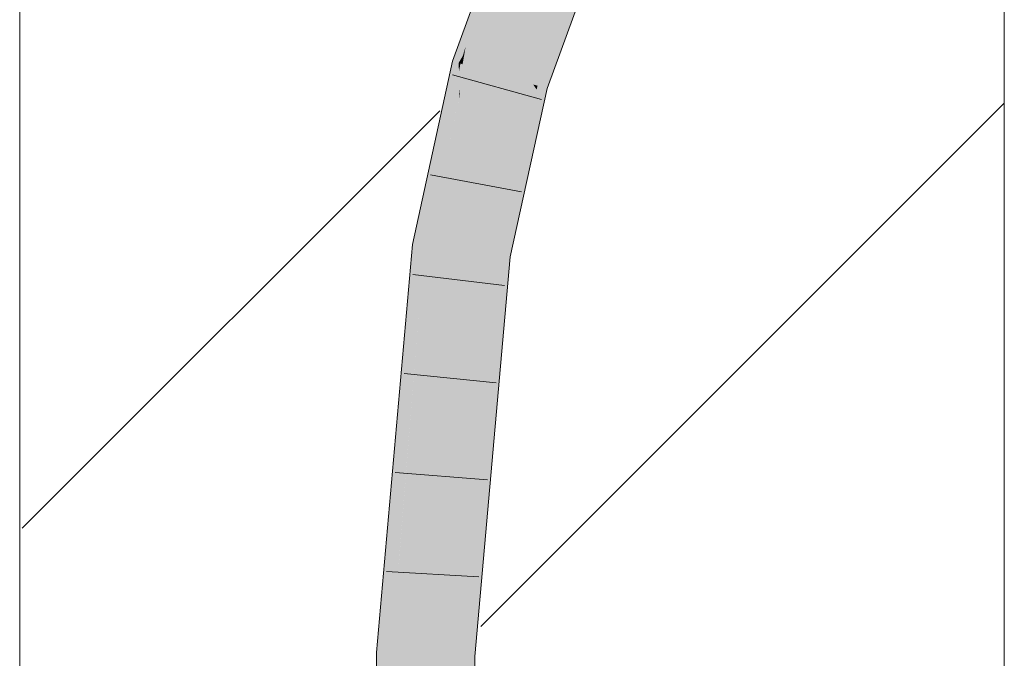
# Model space of a CAD drawing. Extents: x -720 to 300, y 62 to 1162.
# Tile 208 of 256: x 163.86 to 166.36, y 959.44 to 961.06. Entities that reach past the tile are written whole.
import ezdxf
from ezdxf.lldxf.tags import DXFTag

# ---------------------------------------------------------------- set-up
doc = ezdxf.new("R2010")
doc.units = 0
doc.layers.get('0').update_dxf_attribs({"lineweight": 13})
doc.layers.add('E_Detail_Linie_Text_Bem', color=7, linetype='Continuous', lineweight=13)
for name, color, linetype, lineweight, true_color in [('E_Detail_Wandschraffur', 7, 'Continuous', 5, 0xc0c0c0), ('E_Leerrohr 25-A06G942U8I', 7, 'Continuous', 9, 0xff8000), ('E_Leerrohr 25-Shading', 7, 'Continuous', 9, 0xff8000)]:
    doc.layers.add(name, color=color, linetype=linetype, lineweight=lineweight, true_color=true_color)
tags = doc.linetypes.add('fein_strichliert', pattern=[4, 1, -2, 1]).pattern_tags.tags
tags[8:9] = [DXFTag(74, 4), DXFTag(75, 0), DXFTag(340, '0'), DXFTag(46, 0.0), DXFTag(50, 0.0), DXFTag(44, 0.0), DXFTag(45, 0.0)]
tags[6:7] = [DXFTag(74, 4), DXFTag(75, 0), DXFTag(340, '0'), DXFTag(46, 0.0), DXFTag(50, 0.0), DXFTag(44, 0.0), DXFTag(45, 0.0)]
tags[4:5] = [DXFTag(74, 4), DXFTag(75, 0), DXFTag(340, '0'), DXFTag(46, 0.0), DXFTag(50, 0.0), DXFTag(44, 0.0), DXFTag(45, 0.0)]

# ---------------------------------------------------------------- blocks, each defined once
blk = doc.blocks.new('Shading-A06G93YB8I', base_point=(231.5078, 857.4585))
at = {"layer": 'E_Leerrohr 25-Shading', "color": 43, "true_color": 0xd7ab7f}
for points in [[(165.1363, 961.3413), (165.1136, 961.3512), (164.9906, 960.9423), (165.0095, 961.0121)], [(165.1136, 961.3512), (165.1027, 961.3559), (165.0095, 961.0121)], [(165.0872, 961.3134), (165.0095, 961.0121), (165.1027, 961.3559)], [(165.0872, 961.3134), (164.9894, 960.9913), (165.0095, 961.0121), (164.9863, 960.9734)], [(165.0747, 961.2793), (164.9978, 961.0333), (165.0872, 961.3134), (164.9921, 960.9999)], [(165.0747, 961.2793), (164.9554, 960.9524), (164.9711, 960.9479)], [(165.3088, 961.2665), (165.2985, 961.271), (165.1605, 960.8936)], [(165.3288, 961.2578), (165.3088, 961.2665), (165.1718, 960.8903), (165.1605, 960.8936)], [(165.1718, 960.8903), (165.1957, 960.8835), (165.3288, 961.2578), (165.3321, 961.2564)], [(164.9978, 961.0333), (164.9711, 960.9479), (164.9921, 960.9999), (164.9817, 960.9656)], [(164.9813, 960.9449), (164.9879, 960.9431), (164.9863, 960.9734), (165.0089, 961.011)], [(164.9879, 960.9431), (164.9883, 960.943), (165.0089, 961.011), (165.0095, 961.0121)], [(164.9906, 960.9423), (165.0095, 961.0121), (164.9883, 960.943)], [(164.9894, 960.9913), (164.9817, 960.9656), (164.9863, 960.9734)], [(164.9711, 960.9479), (164.9554, 960.9524), (164.8655, 960.486), (164.8803, 960.6082)], [(164.9817, 960.9656), (164.9711, 960.9479), (164.9759, 960.9465)], [(164.9817, 960.9656), (164.9759, 960.9465), (164.9863, 960.9734), (164.9813, 960.9449)], [(164.9711, 960.9479), (164.8655, 960.486), (164.8831, 960.4838)], [(164.9012, 960.5328), (164.9722, 960.9263), (164.9028, 960.5506)], [(164.9722, 960.9263), (164.9012, 960.5328), (164.9746, 960.8823), (164.9719, 960.8569)], [(164.9028, 960.5506), (164.9722, 960.9263), (164.9093, 960.6221), (164.9711, 960.9479)], [(164.9759, 960.9465), (164.9711, 960.9479), (164.9722, 960.9263)], [(164.9813, 960.9449), (164.9759, 960.9465), (164.9746, 960.8823), (164.9722, 960.9263)], [(164.9751, 960.8739), (164.9879, 960.9431), (164.9746, 960.8823), (164.9813, 960.9449)], [(164.9752, 960.8719), (164.9883, 960.943), (164.9751, 960.8739), (164.9879, 960.9431)], [(164.9752, 960.8719), (164.9906, 960.9423), (164.9883, 960.943)], [(164.9719, 960.8569), (164.972, 960.8571), (164.9746, 960.8823), (164.9751, 960.8739)], [(165.1693, 960.8806), (165.1605, 960.8936), (165.0657, 960.4605)], [(165.1888, 960.852), (165.1693, 960.8806), (165.0832, 960.4583), (165.0657, 960.4605)], [(165.1718, 960.8903), (165.1605, 960.8936), (165.1693, 960.8806)], [(165.1957, 960.8835), (165.1718, 960.8903), (165.1888, 960.852), (165.1693, 960.8806)], [(164.972, 960.8571), (164.9752, 960.8719), (164.9751, 960.8739)], [(165.1854, 960.8365), (165.1888, 960.852), (165.0847, 960.4581), (165.0832, 960.4583)], [(165.1153, 960.5165), (165.1854, 960.8365), (165.0988, 960.4563), (165.0847, 960.4581)], [(164.8803, 960.6082), (164.854, 960.4875), (164.8655, 960.486)], [(164.8903, 960.4829), (164.9028, 960.5506), (164.8831, 960.4838), (164.9093, 960.6221)], [(164.9012, 960.5328), (164.9028, 960.5506), (164.8903, 960.4829)], [(165.0988, 960.4563), (165.102, 960.4559), (165.1153, 960.5165)], [(164.854, 960.4875), (164.7629, 959.4514), (164.819, 959.6711), (164.7995, 959.4499)], [(164.8655, 960.486), (164.854, 960.4875), (164.819, 959.6722), (164.819, 959.6711)], [(164.8831, 960.4838), (164.8655, 960.486), (164.819, 959.6722)], [(164.819, 959.6711), (164.8903, 960.4829), (164.8831, 960.4838)], [(165.0545, 960.1944), (165.0657, 960.4605), (164.9906, 959.6069)], [(165.0321, 959.6614), (165.102, 960.4559), (165.0459, 959.9905), (165.0988, 960.4563)], [(165.0459, 959.9905), (165.0988, 960.4563), (165.0532, 960.1639), (165.0847, 960.4581)], [(165.0847, 960.4581), (165.0832, 960.4583), (165.0532, 960.1639), (165.0545, 960.1944)], [(165.0832, 960.4583), (165.0657, 960.4605), (165.0545, 960.1944)], [(165.0545, 960.1944), (164.9761, 959.4427), (165.0532, 960.1639)], [(164.9761, 959.4427), (165.0545, 960.1944), (164.9906, 959.6069)], [(164.9761, 959.4427), (164.9898, 959.496), (165.0532, 960.1639), (165.0459, 959.9905)], [(165.0459, 959.9905), (165.0023, 959.6066), (165.0321, 959.6614), (165.0179, 959.6061)], [(165.0099, 959.4414), (165.0127, 959.4413), (165.0321, 959.6614)], [(165.0265, 959.6059), (165.0321, 959.6614), (165.0179, 959.6061)], [(164.9837, 959.4424), (165.0179, 959.6061), (164.9898, 959.496)], [(164.9837, 959.4424), (165.0099, 959.4414), (165.0179, 959.6061), (165.0265, 959.6059)], [(165.0023, 959.6066), (164.9898, 959.496), (165.0179, 959.6061)], [(164.9898, 959.496), (164.9761, 959.4427), (164.9837, 959.4424)], [(164.8008, 958.983), (164.7629, 959.4514), (164.7929, 958.3105), (164.7661, 958.31)], [(164.7629, 959.4514), (164.8008, 958.983), (164.7995, 959.4499)], [(164.9834, 959.3546), (164.9761, 959.4427), (164.9794, 958.3141)], [(164.9837, 959.4424), (164.9761, 959.4427), (164.9834, 959.3546)], [(165.0099, 959.4414), (164.9837, 959.4424), (165.0141, 958.9787), (164.9834, 959.3546)], [(165.0141, 958.9787), (165.0127, 959.4413), (165.0099, 959.4414)]]:
    blk.add_solid(points, dxfattribs=at)
at = {"layer": 'E_Leerrohr 25-Shading', "color": 31, "true_color": 0xfabd7f}
for points in [[(165.1363, 961.3413), (164.9906, 960.9423), (165.1395, 961.3399), (165.0474, 960.926)], [(165.0474, 960.926), (165.0755, 960.918), (165.1395, 961.3399), (165.2174, 961.3062)], [(165.0755, 960.918), (165.1605, 960.8936), (165.2174, 961.3062), (165.2985, 961.271)], [(164.9906, 960.9423), (164.9752, 960.8719), (164.978, 960.4717), (164.935, 960.4772)], [(165.0474, 960.926), (164.9906, 960.9423), (164.978, 960.4717)], [(165.0755, 960.918), (165.0474, 960.926), (164.978, 960.4717)], [(164.978, 960.4717), (165.0657, 960.4605), (165.0755, 960.918), (165.1605, 960.8936)], [(164.9752, 960.8719), (164.8903, 960.4829), (164.935, 960.4772)], [(164.8897, 960.217), (164.8903, 960.4829), (164.8063, 959.4496), (164.819, 959.6711)], [(164.8966, 960.4821), (164.8903, 960.4829), (164.8897, 960.217)], [(164.9022, 959.6094), (164.935, 960.4772), (164.8897, 960.217), (164.8966, 960.4821)], [(164.978, 960.4717), (164.935, 960.4772), (164.9022, 959.6094)], [(164.978, 960.4717), (164.9022, 959.6094), (165.0657, 960.4605), (164.9906, 959.6069)], [(164.8897, 960.217), (164.8063, 959.4496), (164.8695, 959.4471)], [(164.8878, 959.4463), (164.8897, 960.217), (164.8695, 959.4471)], [(164.9022, 959.6094), (164.8897, 960.217), (164.8878, 959.4463)], [(164.819, 959.6711), (164.7995, 959.4499), (164.8063, 959.4496)], [(164.9022, 959.6094), (164.8878, 959.4463), (164.9906, 959.6069), (164.9761, 959.4427)], [(164.7995, 959.4499), (164.8008, 958.983), (164.8063, 959.4496)], [(164.8063, 959.4496), (164.8008, 958.983), (164.8695, 959.4471), (164.8712, 959.3576)], [(164.8712, 959.3576), (164.8878, 959.4463), (164.8695, 959.4471)], [(164.8878, 959.4463), (164.8712, 959.3576), (164.8911, 958.3124)], [(164.8911, 958.3124), (164.9794, 958.3141), (164.8878, 959.4463), (164.9761, 959.4427)]]:
    blk.add_solid(points, dxfattribs=at)
blk = doc.blocks.new('Referenz-A06G942Y8I')
at = {"layer": 'E_Detail_Linie_Text_Bem', "linetype": 'Continuous', "ltscale": 0.13}
for p, q in [((163.8568, 951.2805), (163.8568, 963.0805)), ((166.3568, 963.0805), (166.3568, 923.0805))]:
    blk.add_line(p, q, dxfattribs=at)
at = {"layer": 'E_Detail_Wandschraffur', "linetype": 'fein_strichliert', "ltscale": 0.13}
blk.add_line((163.8634, 959.7667), (164.9234, 960.8267), dxfattribs=at)
at = {"layer": 'E_Detail_Wandschraffur', "linetype": 'ByBlock', "ltscale": 0.13}
blk.add_line((165.0277, 959.5169), (166.3568, 960.8459), dxfattribs=at)
at = {"layer": 'E_Leerrohr 25-A06G942U8I', "linetype": 'Continuous', "ltscale": 0.13}
for p, q in [((164.9554, 960.9524), (165.1027, 961.3559)), ((165.1957, 960.8835), (165.3321, 961.2564)), ((164.854, 960.4875), (164.9554, 960.9524)), ((165.182, 960.8556), (164.9555, 960.918)), ((165.102, 960.4559), (165.1957, 960.8835)), ((165.1308, 960.6209), (164.8999, 960.6642)), ((164.7629, 959.4513), (164.854, 960.4875)), ((165.0127, 959.4413), (165.102, 960.4559)), ((165.0881, 960.3827), (164.8548, 960.411)), ((165.0664, 960.1362), (164.8326, 960.1595)), ((165.0447, 959.8896), (164.8105, 959.908)), ((165.023, 959.643), (164.7884, 959.6565)), ((164.7661, 958.31), (164.7629, 959.4513)), ((165.016, 958.3148), (165.0127, 959.4413))]:
    blk.add_line(p, q, dxfattribs=at)

msp = doc.modelspace()

# ---------------------------------------------------------------- block references
at = {"color": 8, "lineweight": 25, "ltscale": 0.25, "true_color": 0x808080}
msp.add_blockref('Referenz-A06G942Y8I', (0, 0), dxfattribs=at)
msp.add_blockref('Shading-A06G93YB8I', (231.5078, 857.4585))

doc.saveas('drawing.dxf')
